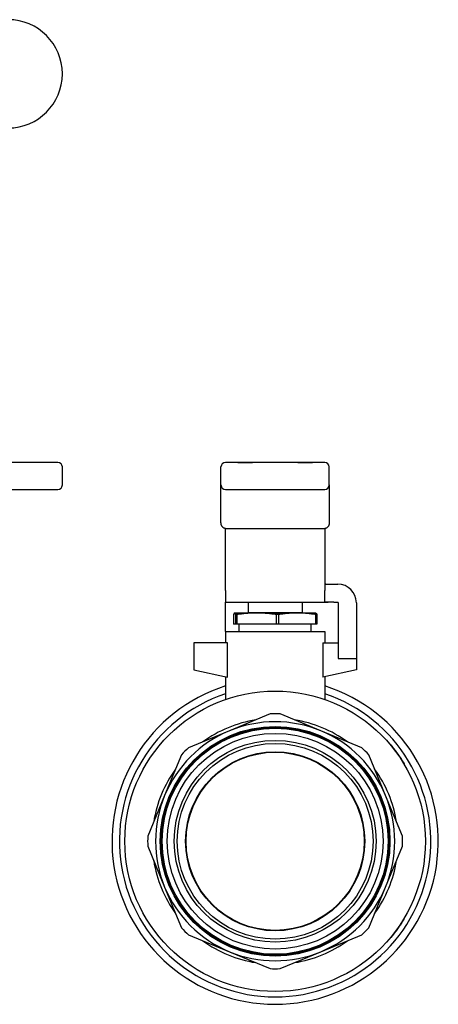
# Model space of a CAD drawing. Header units: millimetres. Extents: x 38 to 3725, y 10 to 403.
# Tile 17 of 17: x 382 to 474, y 160 to 379. Entities that reach past the tile are written whole.
import ezdxf

# ---------------------------------------------------------------- set-up
doc = ezdxf.new("R2010")
doc.units = ezdxf.units.MM
doc.layers.add('DETAIL', color=2, linetype='Continuous')

msp = doc.modelspace()

# ---------------------------------------------------------------- linework, layer by layer
at = {"layer": 'DETAIL'}
for p, q in [((389.98, 280.52), (378.98, 280.52)), ((390.98, 275.52), (390.98, 279.52)), ((426.13, 275.52), (426.13, 279.52)), ((449.13, 280.52), (427.13, 280.52)), ((429.84, 280.52), (429.84, 280.53)), ((429.84, 280.53), (432.91, 280.53)), ((432.91, 280.52), (432.91, 280.53)), ((432.91, 280.53), (433.1, 280.53)), ((433.1, 280.52), (433.1, 280.53)), ((443.17, 280.53), (433.1, 280.53)), ((443.17, 280.52), (443.17, 280.53)), ((443.17, 280.53), (443.35, 280.53)), ((443.35, 280.52), (443.35, 280.53)), ((443.35, 280.53), (446.43, 280.53)), ((446.43, 280.52), (446.43, 280.53)), ((450.13, 275.52), (450.13, 279.52)), ((426.13, 273.89), (426.13, 275.52)), ((450.13, 275.52), (450.13, 273.89)), ((378.98, 274.52), (389.98, 274.52)), ((426.13, 267.18), (426.13, 273.89)), ((427.13, 274.52), (449.13, 274.52)), ((450.13, 273.89), (450.13, 267.18)), ((427.13, 265.88), (449.13, 265.88)), ((427.13, 252.1), (427.13, 265.88)), ((449.13, 265.88), (449.13, 252.1)), ((449.87, 253.52), (451.13, 253.52)), ((451.13, 253.52), (452.03, 253.52)), ((427.13, 252.1), (427.13, 249.52)), ((449.13, 249.63), (449.13, 252.1)), ((427.13, 249.52), (449.87, 249.52)), ((427.13, 249.42), (427.13, 249.52)), ((427.13, 243.02), (427.13, 249.42)), ((432.13, 249.52), (432.13, 247.22)), ((444.13, 249.52), (444.13, 247.22)), ((451.13, 249.52), (449.87, 249.52)), ((451.13, 249.52), (452.03, 249.52)), ((452.13, 249.42), (452.13, 237.02)), ((456.13, 249.42), (456.13, 237.02)), ((428.9, 246.79), (428.9, 244.63)), ((429.13, 247.13), (429.12, 247.12)), ((429.14, 247.13), (429.13, 247.13)), ((434.03, 247.13), (429.14, 247.13)), ((429.67, 246.79), (429.39, 246.79)), ((429.39, 244.63), (429.39, 246.79)), ((429.67, 246.79), (429.67, 244.63)), ((432.13, 247.22), (444.13, 247.22)), ((432.23, 247.13), (432.13, 247.22)), ((443.02, 247.13), (434.03, 247.13)), ((438.4, 244.63), (438.4, 246.79)), ((438.9, 246.79), (438.4, 246.79)), ((438.9, 246.79), (438.9, 244.63)), ((447.13, 247.13), (443.02, 247.13)), ((444.03, 247.13), (444.13, 247.22)), ((447.13, 247.13), (447.14, 247.12)), ((447.14, 244.63), (447.14, 246.79)), ((447.37, 246.79), (447.14, 246.79)), ((447.37, 246.79), (447.37, 244.63)), ((429.39, 244.63), (428.9, 244.63)), ((429.67, 244.63), (429.39, 244.63)), ((438.4, 244.63), (429.67, 244.63)), ((430.13, 243.02), (430.13, 244.63)), ((438.9, 244.63), (438.4, 244.63)), ((447.14, 244.63), (438.9, 244.63)), ((446.13, 243.02), (446.13, 244.63)), ((447.37, 244.63), (447.14, 244.63)), ((427.13, 243.02), (449.13, 243.02)), ((427.13, 243.02), (427.13, 240.52)), ((449.13, 243.02), (449.13, 240.52)), ((420.13, 240.52), (420.13, 234.52)), ((427.55, 240.52), (420.13, 240.52)), ((427.55, 232.94), (427.55, 240.52)), ((448.72, 240.52), (448.72, 232.94)), ((448.72, 240.52), (452.13, 240.52)), ((452.13, 237.02), (456.13, 237.02)), ((456.13, 237.02), (456.13, 234.52)), ((420.13, 234.52), (427.55, 232.94)), ((456.13, 234.52), (448.72, 232.94)), ((427.13, 233.02), (427.13, 227.96)), ((449.13, 233.02), (449.13, 227.96)), ((437.04, 224.75), (427.99, 221.01)), ((448.27, 221.01), (439.23, 224.75)), ((427.99, 221.01), (418.95, 217.26)), ((457.32, 217.26), (448.27, 221.01)), ((463.88, 217.8), (463.8, 217.74)), ((463.92, 217.75), (463.84, 217.69)), ((417.4, 215.71), (413.65, 206.67)), ((462.62, 206.67), (458.87, 215.71)), ((465.48, 215.71), (465.39, 215.65)), ((465.51, 215.65), (465.43, 215.6)), ((465.87, 215.13), (465.79, 215.08)), ((466.02, 214.91), (465.93, 214.85)), ((466.05, 214.86), (465.97, 214.8)), ((466.8, 213.66), (466.72, 213.61)), ((413.65, 206.67), (409.9, 197.62)), ((466.36, 197.62), (462.62, 206.67)), ((409.9, 195.43), (413.65, 186.38)), ((462.62, 186.38), (466.36, 195.43)), ((413.65, 186.38), (417.4, 177.34)), ((458.87, 177.34), (462.62, 186.38)), ((466.77, 179.34), (466.69, 179.39)), ((465.38, 177.21), (465.3, 177.27)), ((418.95, 175.79), (427.99, 172.04)), ((448.27, 172.04), (457.32, 175.79)), ((463.84, 175.2), (463.76, 175.26)), ((464.14, 175.57), (464.06, 175.63)), ((427.99, 172.04), (437.04, 168.3)), ((439.23, 168.3), (448.27, 172.04))]:
    msp.add_line(p, q, dxfattribs=at)
at = {"layer": 'DETAIL', "flags": 128}
for points in [[(427.13, 265.88), (427.07, 265.88), (427.01, 265.89), (426.95, 265.9), (426.89, 265.92), (426.83, 265.94), (426.76, 265.97), (426.7, 266), (426.64, 266.04), (426.59, 266.09), (426.53, 266.14), (426.48, 266.2), (426.43, 266.26), (426.38, 266.33), (426.34, 266.4), (426.3, 266.47), (426.26, 266.54), (426.23, 266.62), (426.2, 266.7), (426.18, 266.78), (426.16, 266.86), (426.15, 266.95), (426.14, 267.03), (426.13, 267.1), (426.13, 267.18)], [(450.13, 267.18), (450.13, 267.1), (450.13, 267.03), (450.12, 266.95), (450.1, 266.86), (450.08, 266.78), (450.06, 266.7), (450.04, 266.62), (450.01, 266.54), (449.97, 266.47), (449.93, 266.4), (449.89, 266.33), (449.84, 266.26), (449.79, 266.2), (449.74, 266.14), (449.68, 266.09), (449.62, 266.04), (449.56, 266), (449.5, 265.97), (449.44, 265.94), (449.38, 265.92), (449.31, 265.9), (449.25, 265.89), (449.19, 265.88), (449.13, 265.88)], [(449.13, 253.7), (449.13, 253.68), (449.14, 253.67), (449.15, 253.65), (449.16, 253.64), (449.17, 253.63), (449.18, 253.61), (449.2, 253.6), (449.22, 253.59), (449.24, 253.58), (449.27, 253.58), (449.3, 253.57), (449.33, 253.56), (449.36, 253.56), (449.39, 253.55), (449.43, 253.54), (449.47, 253.54), (449.51, 253.54), (449.56, 253.53), (449.6, 253.53), (449.65, 253.53), (449.7, 253.53), (449.75, 253.53), (449.81, 253.52), (449.87, 253.52)], [(449.87, 249.52), (449.81, 249.52), (449.75, 249.53), (449.7, 249.53), (449.65, 249.53), (449.6, 249.53), (449.56, 249.53), (449.51, 249.53), (449.47, 249.53), (449.43, 249.54), (449.39, 249.54), (449.36, 249.54), (449.33, 249.55), (449.3, 249.55), (449.27, 249.56), (449.24, 249.56), (449.22, 249.57), (449.2, 249.57), (449.18, 249.58), (449.17, 249.59), (449.16, 249.6), (449.15, 249.61), (449.14, 249.61), (449.13, 249.62), (449.13, 249.63)], [(429.14, 247.13), (429.13, 247.13), (429.12, 247.12), (429.11, 247.12), (429.1, 247.12), (429.09, 247.11), (429.08, 247.1), (429.07, 247.1), (429.06, 247.09), (429.05, 247.08), (429.04, 247.06), (429.03, 247.05), (429.02, 247.04), (429.01, 247.02), (429, 247.01), (428.99, 246.99), (428.98, 246.97), (428.97, 246.95), (428.96, 246.93), (428.95, 246.91), (428.94, 246.89), (428.93, 246.87), (428.92, 246.84), (428.91, 246.82), (428.9, 246.79)], [(429.39, 246.79), (429.38, 246.82), (429.37, 246.84), (429.36, 246.87), (429.35, 246.89), (429.34, 246.91), (429.33, 246.93), (429.32, 246.95), (429.31, 246.97), (429.3, 246.99), (429.29, 247.01), (429.28, 247.02), (429.27, 247.04), (429.26, 247.05), (429.25, 247.06), (429.24, 247.08), (429.23, 247.09), (429.22, 247.1), (429.21, 247.1), (429.2, 247.11), (429.19, 247.12), (429.18, 247.12), (429.16, 247.12), (429.15, 247.13), (429.14, 247.13)], [(434.03, 247.13), (433.85, 247.13), (433.67, 247.12), (433.49, 247.12), (433.3, 247.12), (433.12, 247.11), (432.94, 247.1), (432.76, 247.1), (432.58, 247.09), (432.39, 247.08), (432.21, 247.06), (432.03, 247.05), (431.85, 247.04), (431.67, 247.02), (431.48, 247.01), (431.3, 246.99), (431.12, 246.97), (430.94, 246.95), (430.76, 246.93), (430.57, 246.91), (430.39, 246.89), (430.21, 246.87), (430.03, 246.84), (429.85, 246.82), (429.67, 246.79)], [(438.4, 246.79), (438.22, 246.82), (438.03, 246.84), (437.85, 246.87), (437.67, 246.89), (437.49, 246.91), (437.31, 246.93), (437.12, 246.95), (436.94, 246.97), (436.76, 246.99), (436.58, 247.01), (436.4, 247.02), (436.21, 247.04), (436.03, 247.05), (435.85, 247.06), (435.67, 247.08), (435.49, 247.09), (435.3, 247.1), (435.12, 247.1), (434.94, 247.11), (434.76, 247.12), (434.58, 247.12), (434.4, 247.12), (434.21, 247.13), (434.03, 247.13)], [(443.02, 247.13), (442.85, 247.13), (442.68, 247.12), (442.51, 247.12), (442.33, 247.12), (442.16, 247.11), (441.99, 247.1), (441.82, 247.1), (441.65, 247.09), (441.48, 247.08), (441.3, 247.06), (441.13, 247.05), (440.96, 247.04), (440.79, 247.02), (440.62, 247.01), (440.44, 246.99), (440.27, 246.97), (440.1, 246.95), (439.93, 246.93), (439.76, 246.91), (439.59, 246.89), (439.41, 246.87), (439.24, 246.84), (439.07, 246.82), (438.9, 246.79)], [(447.14, 246.79), (446.97, 246.82), (446.8, 246.84), (446.63, 246.87), (446.45, 246.89), (446.28, 246.91), (446.11, 246.93), (445.94, 246.95), (445.77, 246.97), (445.6, 246.99), (445.42, 247.01), (445.25, 247.02), (445.08, 247.04), (444.91, 247.05), (444.74, 247.06), (444.57, 247.08), (444.39, 247.09), (444.22, 247.1), (444.05, 247.1), (443.88, 247.11), (443.71, 247.12), (443.54, 247.12), (443.36, 247.12), (443.19, 247.13), (443.02, 247.13)], [(447.14, 247.12), (447.15, 247.12), (447.16, 247.12), (447.17, 247.11), (447.18, 247.1), (447.19, 247.1), (447.2, 247.09), (447.21, 247.08), (447.22, 247.07), (447.23, 247.06), (447.24, 247.05), (447.25, 247.03), (447.26, 247.02), (447.27, 247.01), (447.28, 246.99), (447.28, 246.97), (447.29, 246.96), (447.3, 246.94), (447.31, 246.92), (447.32, 246.9), (447.33, 246.88), (447.34, 246.86), (447.35, 246.84), (447.36, 246.81), (447.37, 246.79)], [(463.92, 217.75), (463.92, 217.76), (463.91, 217.76), (463.91, 217.77), (463.91, 217.77), (463.9, 217.77), (463.9, 217.78), (463.9, 217.78), (463.89, 217.78), (463.89, 217.78), (463.89, 217.79), (463.89, 217.79), (463.89, 217.79), (463.89, 217.79), (463.88, 217.8), (463.88, 217.8), (463.88, 217.8), (463.88, 217.8), (463.88, 217.8), (463.88, 217.8), (463.88, 217.8), (463.88, 217.8), (463.88, 217.8), (463.88, 217.8), (463.88, 217.8)], [(465.48, 215.71), (465.41, 215.79), (465.35, 215.88), (465.29, 215.97), (465.23, 216.06), (465.16, 216.14), (465.1, 216.23), (465.04, 216.32), (464.97, 216.4), (464.91, 216.49), (464.85, 216.57), (464.78, 216.66), (464.72, 216.74), (464.65, 216.83), (464.59, 216.92), (464.52, 217), (464.46, 217.08), (464.39, 217.17), (464.32, 217.25), (464.26, 217.34), (464.19, 217.42), (464.12, 217.5), (464.05, 217.59), (463.99, 217.67), (463.92, 217.75)], [(465.51, 215.65), (465.51, 215.66), (465.51, 215.66), (465.51, 215.66), (465.51, 215.66), (465.5, 215.66), (465.5, 215.67), (465.5, 215.67), (465.5, 215.67), (465.5, 215.67), (465.5, 215.68), (465.5, 215.68), (465.49, 215.68), (465.49, 215.68), (465.49, 215.68), (465.49, 215.69), (465.49, 215.69), (465.49, 215.69), (465.48, 215.69), (465.48, 215.7), (465.48, 215.7), (465.48, 215.7), (465.48, 215.7), (465.48, 215.7), (465.48, 215.71)], [(465.87, 215.13), (465.85, 215.16), (465.83, 215.18), (465.82, 215.2), (465.81, 215.22), (465.79, 215.24), (465.78, 215.27), (465.76, 215.29), (465.75, 215.31), (465.73, 215.33), (465.72, 215.36), (465.7, 215.38), (465.69, 215.4), (465.67, 215.42), (465.66, 215.45), (465.64, 215.47), (465.63, 215.49), (465.61, 215.51), (465.6, 215.53), (465.58, 215.55), (465.57, 215.57), (465.55, 215.59), (465.54, 215.61), (465.53, 215.63), (465.51, 215.65)], [(466.02, 214.91), (466.01, 214.92), (466.01, 214.93), (466, 214.94), (465.99, 214.95), (465.99, 214.96), (465.98, 214.97), (465.97, 214.98), (465.97, 214.98), (465.96, 214.99), (465.96, 215), (465.95, 215.01), (465.94, 215.02), (465.94, 215.03), (465.93, 215.04), (465.93, 215.05), (465.92, 215.05), (465.92, 215.06), (465.91, 215.07), (465.91, 215.08), (465.9, 215.09), (465.89, 215.1), (465.89, 215.11), (465.88, 215.12), (465.87, 215.13)], [(466.05, 214.86), (466.05, 214.86), (466.05, 214.86), (466.05, 214.86), (466.05, 214.86), (466.05, 214.87), (466.04, 214.87), (466.04, 214.87), (466.04, 214.87), (466.04, 214.88), (466.04, 214.88), (466.04, 214.88), (466.04, 214.88), (466.03, 214.88), (466.03, 214.89), (466.03, 214.89), (466.03, 214.89), (466.03, 214.89), (466.03, 214.9), (466.03, 214.9), (466.02, 214.9), (466.02, 214.9), (466.02, 214.9), (466.02, 214.91), (466.02, 214.91)], [(466.8, 213.66), (466.8, 213.66), (466.8, 213.66), (466.79, 213.67), (466.78, 213.69), (466.77, 213.71), (466.76, 213.73), (466.74, 213.76), (466.72, 213.8), (466.7, 213.84), (466.67, 213.88), (466.64, 213.93), (466.61, 213.98), (466.57, 214.04), (466.53, 214.1), (466.49, 214.17), (466.45, 214.24), (466.41, 214.31), (466.36, 214.38), (466.31, 214.45), (466.26, 214.53), (466.21, 214.61), (466.16, 214.7), (466.11, 214.77), (466.05, 214.86)], [(465.38, 177.21), (465.47, 177.34), (465.55, 177.44), (465.63, 177.56), (465.71, 177.67), (465.78, 177.79), (465.86, 177.91), (465.95, 178.03), (466.02, 178.15), (466.1, 178.26), (466.17, 178.38), (466.25, 178.49), (466.31, 178.6), (466.38, 178.71), (466.45, 178.81), (466.51, 178.91), (466.57, 179), (466.62, 179.08), (466.66, 179.15), (466.7, 179.21), (466.72, 179.26), (466.75, 179.29), (466.76, 179.32), (466.77, 179.33), (466.77, 179.34)], [(464.14, 175.57), (464.19, 175.63), (464.24, 175.69), (464.28, 175.75), (464.33, 175.81), (464.38, 175.87), (464.44, 175.94), (464.48, 176), (464.53, 176.06), (464.58, 176.13), (464.64, 176.2), (464.69, 176.27), (464.75, 176.35), (464.8, 176.42), (464.85, 176.49), (464.91, 176.56), (464.96, 176.63), (465.01, 176.7), (465.07, 176.77), (465.12, 176.84), (465.17, 176.92), (465.23, 176.99), (465.27, 177.05), (465.32, 177.12), (465.38, 177.21)], [(463.84, 175.2), (463.84, 175.2), (463.84, 175.2), (463.84, 175.2), (463.84, 175.21), (463.85, 175.21), (463.85, 175.22), (463.86, 175.22), (463.87, 175.23), (463.88, 175.24), (463.89, 175.26), (463.9, 175.27), (463.91, 175.28), (463.92, 175.3), (463.94, 175.32), (463.95, 175.34), (463.97, 175.36), (463.99, 175.38), (464.01, 175.4), (464.03, 175.43), (464.05, 175.46), (464.07, 175.48), (464.09, 175.5), (464.11, 175.53), (464.14, 175.57)]]:
    msp.add_lwpolyline(points, dxfattribs=at)
at = {"layer": 'DETAIL'}
for radius in [33.3, 25.45, 25.25, 25.05, 23.92, 22.37, 21.7, 19.85, 19.75]:
    msp.add_circle((438.13, 196.52), radius, dxfattribs=at)
for centre, radius, start, end in [((378.98, 366.67), 12, 270, 90), ((389.98, 279.52), 1, 0, 90), ((427.13, 279.52), 1, 90, 180), ((449.13, 279.52), 1, 0, 90), ((389.98, 275.52), 1, 270, 0), ((427.13, 275.52), 1, 180, 270), ((449.13, 275.52), 1, 270, 0), ((452.03, 249.42), 4.1, 0, 90), ((452.03, 249.42), 0.1, 0, 90), ((438.13, 196.52), 36.15, 107.7153, 72.2847), ((438.13, 196.52), 34.5, 108.5928, 71.4072), ((438.13, 196.52), 27.25, 99.0263, 125.9737), ((438.13, 196.52), 26.5, 67.5, 112.5), ((438.13, 196.52), 28.25, 87.7729, 92.2271), ((438.13, 196.52), 27.25, 54.0263, 80.9737), ((438.13, 196.52), 26.5, 112.5, 157.5), ((438.13, 196.52), 26.5, 22.5, 67.5), ((438.13, 196.52), 28.25, 132.7729, 137.2271), ((438.13, 196.52), 28.25, 42.7729, 47.2271), ((438.13, 196.52), 27.25, 144.0263, 170.9737), ((438.13, 196.52), 27.25, 9.0263, 35.9737), ((438.13, 196.52), 26.5, 157.5, 202.5), ((438.13, 196.52), 26.5, 337.5, 22.5), ((438.13, 196.52), 28.25, 177.7729, 182.2271), ((438.13, 196.52), 28.25, 357.7729, 2.2271), ((438.13, 196.52), 27.25, 189.0263, 215.9737), ((438.13, 196.52), 27.25, 324.0263, 350.9737), ((438.13, 196.52), 26.5, 202.5, 247.5), ((438.13, 196.52), 26.5, 292.5, 337.5), ((438.13, 196.52), 28.25, 222.7729, 227.2271), ((438.13, 196.52), 28.25, 312.7729, 317.2271), ((438.13, 196.52), 27.25, 234.0263, 260.9737), ((438.13, 196.52), 27.25, 279.0263, 305.9737), ((438.13, 196.52), 26.5, 247.5, 292.5), ((438.13, 196.52), 28.25, 267.7729, 272.2271)]:
    msp.add_arc(centre, radius, start, end, dxfattribs=at)

doc.saveas('drawing.dxf')
